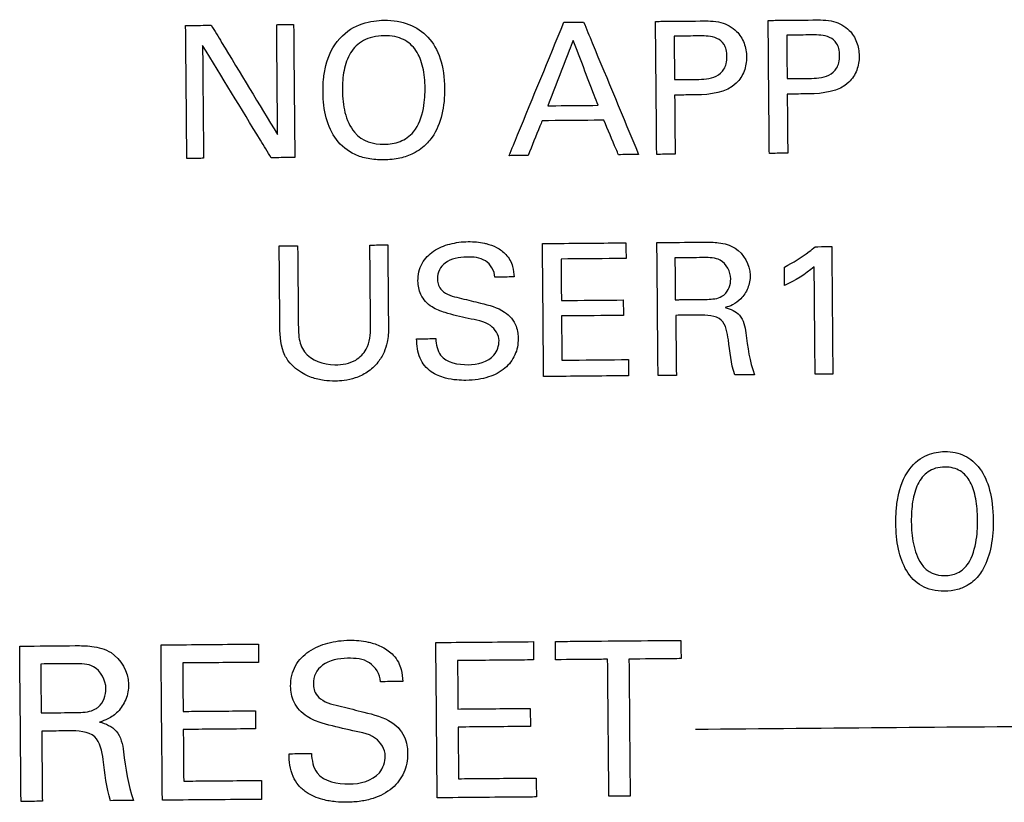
# Model space of a CAD drawing. Header units: inches. Extents: x 0 to 34, y 0 to 22.
# Tile 5 of 69: x 5.903 to 6.348, y 5.527 to 5.881. Entities that reach past the tile are written whole.
import ezdxf

# ---------------------------------------------------------------- set-up
doc = ezdxf.new("R2010")
doc.units = ezdxf.units.IN
doc.header["$LTSCALE"] = 1.87
doc.header["$MEASUREMENT"] = 0
doc.layers.add('DATUMCURVES', color=7, linetype='CONTINUOUS')

msp = doc.modelspace()

# ---------------------------------------------------------------- linework, layer by layer
at = {"layer": 'DATUMCURVES', "color": 40, "linetype": 'CONTINUOUS'}
for points, knots in [([(6.04735, 5.87268, 1.13017), (6.05044, 5.87608, 1.13017), (6.05583, 5.87916, 1.13017), (6.06285, 5.88074, 1.13017), (6.07044, 5.88121, 1.13017), (6.079, 5.87971, 1.13017), (6.08777, 5.87386, 1.13017), (6.09332, 5.86426, 1.13017), (6.09526, 5.85146, 1.13017), (6.09406, 5.83805, 1.13017), (6.09076, 5.83, 1.13017), (6.08774, 5.82626, 1.13017), (6.08698, 5.82545, 1.13017)], [0, 0, 0, 0, 0.093678, 0.140518, 0.187357, 0.327407, 0.467458, 0.607509, 0.74756, 0.857316, 0.967073, 1, 1, 1, 1]), ([(6.1239, 5.81971, 1.13017), (6.1252, 5.82286, 1.13017), (6.13346, 5.84297, 1.13017), (6.14172, 5.86309, 1.13017), (6.14869, 5.88007, 1.13017)], [0, 0, 0, 0, 0.15625, 1, 1, 1, 1]), ([(6.14869, 5.88007, 1.13017), (6.14915, 5.88007, 1.13017), (6.15212, 5.8801, 1.13017), (6.15509, 5.88012, 1.13017), (6.1576, 5.88014, 1.13017)], [0, 0, 0, 0, 0.15625, 1, 1, 1, 1]), ([(6.1576, 5.88014, 1.13017), (6.15889, 5.87702, 1.13017), (6.16717, 5.85705, 1.13017), (6.17545, 5.83708, 1.13017), (6.18244, 5.82022, 1.13017)], [0, 0, 0, 0, 0.15625, 1, 1, 1, 1]), ([(6.19011, 5.88043, 1.13017), (6.19116, 5.88044, 1.13017), (6.19788, 5.8805, 1.13017), (6.2046, 5.88055, 1.13017), (6.21028, 5.8806, 1.13017)], [0, 0, 0, 0, 0.15625, 1, 1, 1, 1]), ([(6.19063, 5.8203, 1.13017), (6.19061, 5.82343, 1.13017), (6.19043, 5.84347, 1.13017), (6.19026, 5.86352, 1.13017), (6.19011, 5.88043, 1.13017)], [0, 0, 0, 0, 0.15625, 1, 1, 1, 1]), ([(6.21028, 5.8806, 1.13017), (6.21342, 5.88063, 1.13017), (6.2194, 5.88084, 1.13017), (6.22672, 5.87677, 1.13017), (6.23053, 5.87073, 1.13017), (6.23159, 5.86429, 1.13017), (6.23058, 5.85778, 1.13017), (6.22458, 5.84848, 1.13017), (6.21477, 5.84724, 1.13017), (6.20848, 5.84719, 1.13017)], [0, 0, 0, 0, 0.15219, 0.282432, 0.383293, 0.487269, 0.591643, 0.695746, 1, 1, 1, 1]), ([(6.24102, 5.88087, 1.13017), (6.24207, 5.88088, 1.13017), (6.24879, 5.88094, 1.13017), (6.25551, 5.881, 1.13017), (6.26118, 5.88105, 1.13017)], [0, 0, 0, 0, 0.15625, 1, 1, 1, 1]), ([(6.24155, 5.82074, 1.13017), (6.24152, 5.82387, 1.13017), (6.24135, 5.84392, 1.13017), (6.24117, 5.86396, 1.13017), (6.24102, 5.88087, 1.13017)], [0, 0, 0, 0, 0.15625, 1, 1, 1, 1]), ([(6.26118, 5.88105, 1.13017), (6.26433, 5.88107, 1.13017), (6.27031, 5.88129, 1.13017), (6.27764, 5.87722, 1.13017), (6.28144, 5.87118, 1.13017), (6.2825, 5.86473, 1.13017), (6.2815, 5.85822, 1.13017), (6.27549, 5.84893, 1.13017), (6.26569, 5.84769, 1.13017), (6.25939, 5.84763, 1.13017)], [0, 0, 0, 0, 0.152347, 0.28258, 0.383423, 0.487382, 0.591736, 0.695822, 1, 1, 1, 1]), ([(5.97771, 5.87857, 1.13017), (5.97832, 5.87858, 1.13017), (5.98217, 5.87861, 1.13017), (5.98603, 5.87865, 1.13017), (5.98928, 5.87867, 1.13017)], [0, 0, 0, 0, 0.15625, 1, 1, 1, 1]), ([(5.97824, 5.81844, 1.13017), (5.97821, 5.82157, 1.13017), (5.97804, 5.84162, 1.13017), (5.97786, 5.86166, 1.13017), (5.97771, 5.87857, 1.13017)], [0, 0, 0, 0, 0.15625, 1, 1, 1, 1]), ([(5.98928, 5.87867, 1.13017), (5.99085, 5.8761, 1.13017), (6.00085, 5.85961, 1.13017), (6.01085, 5.84312, 1.13017), (6.01928, 5.82921, 1.13017)], [0, 0, 0, 0, 0.15625, 1, 1, 1, 1]), ([(6.01885, 5.87893, 1.13017), (6.01925, 5.87894, 1.13017), (6.0218, 5.87896, 1.13017), (6.02436, 5.87898, 1.13017), (6.02651, 5.879, 1.13017)], [0, 0, 0, 0, 0.15625, 1, 1, 1, 1]), ([(6.01928, 5.82921, 1.13017), (6.01926, 5.8318, 1.13017), (6.01912, 5.84837, 1.13017), (6.01897, 5.86495, 1.13017), (6.01885, 5.87893, 1.13017)], [0, 0, 0, 0, 0.15625, 1, 1, 1, 1]), ([(6.02651, 5.879, 1.13017), (6.02654, 5.87587, 1.13017), (6.02672, 5.85582, 1.13017), (6.02689, 5.83578, 1.13017), (6.02704, 5.81887, 1.13017)], [0, 0, 0, 0, 0.15625, 1, 1, 1, 1]), ([(6.08698, 5.82545, 1.13017), (6.0852, 5.82355, 1.13017), (6.08156, 5.82078, 1.13017), (6.07484, 5.81837, 1.13017), (6.06734, 5.81756, 1.13017), (6.05991, 5.81819, 1.13017), (6.05222, 5.82066, 1.13017), (6.04524, 5.82642, 1.13017), (6.04074, 5.83659, 1.13017), (6.03965, 5.84593, 1.13017), (6.0399, 5.85412, 1.13017), (6.04123, 5.86268, 1.13017), (6.04408, 5.86912, 1.13017), (6.04735, 5.87268, 1.13017)], [0, 0, 0, 0, 0.098409, 0.1687, 0.238992, 0.306255, 0.373518, 0.508045, 0.642571, 0.777097, 0.832823, 0.888548, 1, 1, 1, 1]), ([(6.08593, 5.85012, 1.13017), (6.0859, 5.85353, 1.13017), (6.08528, 5.85994, 1.13017), (6.08225, 5.86763, 1.13017), (6.07756, 5.87188, 1.13017), (6.0724, 5.87367, 1.13017), (6.0673, 5.87412, 1.13017), (6.06209, 5.87351, 1.13017), (6.05656, 5.87136, 1.13017), (6.05177, 5.86654, 1.13017), (6.04896, 5.85843, 1.13017), (6.04851, 5.85233, 1.13017), (6.04854, 5.84921, 1.13017)], [0, 0, 0, 0, 0.118513, 0.237026, 0.355539, 0.414796, 0.474052, 0.539796, 0.605539, 0.737026, 0.868513, 1, 1, 1, 1]), ([(6.15284, 5.87185, 1.13017), (6.15225, 5.87031, 1.13017), (6.14845, 5.86045, 1.13017), (6.14464, 5.85059, 1.13017), (6.14144, 5.84227, 1.13017)], [0, 0, 0, 0, 0.15625, 1, 1, 1, 1]), ([(6.16418, 5.84247, 1.13017), (6.16359, 5.844, 1.13017), (6.15981, 5.8538, 1.13017), (6.15603, 5.86359, 1.13017), (6.15284, 5.87185, 1.13017)], [0, 0, 0, 0, 0.15625, 1, 1, 1, 1]), ([(6.21016, 5.87385, 1.13017), (6.20955, 5.87385, 1.13017), (6.20567, 5.87381, 1.13017), (6.20179, 5.87378, 1.13017), (6.19851, 5.87375, 1.13017)], [0, 0, 0, 0, 0.15625, 1, 1, 1, 1]), ([(6.19851, 5.87375, 1.13017), (6.19852, 5.87273, 1.13017), (6.19858, 5.86618, 1.13017), (6.19863, 5.85963, 1.13017), (6.19868, 5.8541, 1.13017)], [0, 0, 0, 0, 0.15625, 1, 1, 1, 1]), ([(6.20858, 5.85419, 1.13017), (6.21008, 5.8542, 1.13017), (6.21314, 5.85431, 1.13017), (6.21772, 5.85534, 1.13017), (6.22097, 5.85809, 1.13017), (6.22224, 5.86146, 1.13017), (6.22251, 5.8645, 1.13017), (6.22221, 5.86748, 1.13017), (6.221, 5.8706, 1.13017), (6.21804, 5.87307, 1.13017), (6.21402, 5.87385, 1.13017), (6.2114, 5.87386, 1.13017), (6.21016, 5.87385, 1.13017)], [0, 0, 0, 0, 0.120019, 0.244953, 0.368776, 0.44047, 0.527989, 0.611258, 0.678368, 0.790881, 0.900435, 1, 1, 1, 1]), ([(6.26107, 5.8743, 1.13017), (6.26047, 5.87429, 1.13017), (6.25658, 5.87426, 1.13017), (6.25269, 5.87422, 1.13017), (6.24941, 5.8742, 1.13017)], [0, 0, 0, 0, 0.15625, 1, 1, 1, 1]), ([(6.24941, 5.8742, 1.13017), (6.24942, 5.87317, 1.13017), (6.24948, 5.86662, 1.13017), (6.24953, 5.86007, 1.13017), (6.24958, 5.85454, 1.13017)], [0, 0, 0, 0, 0.15625, 1, 1, 1, 1]), ([(6.2595, 5.85463, 1.13017), (6.261, 5.85464, 1.13017), (6.26406, 5.85475, 1.13017), (6.26863, 5.85578, 1.13017), (6.27189, 5.85853, 1.13017), (6.27316, 5.8619, 1.13017), (6.27342, 5.86495, 1.13017), (6.27312, 5.86793, 1.13017), (6.27192, 5.87105, 1.13017), (6.26895, 5.87351, 1.13017), (6.26493, 5.8743, 1.13017), (6.26232, 5.87431, 1.13017), (6.26107, 5.8743, 1.13017)], [0, 0, 0, 0, 0.120034, 0.244965, 0.368781, 0.440473, 0.527992, 0.61126, 0.67837, 0.790882, 0.900435, 1, 1, 1, 1]), ([(6.01638, 5.81878, 1.13017), (6.01476, 5.82142, 1.13017), (6.00442, 5.83835, 1.13017), (5.99408, 5.85528, 1.13017), (5.98536, 5.86957, 1.13017)], [0, 0, 0, 0, 0.15625, 1, 1, 1, 1]), ([(5.98536, 5.86957, 1.13017), (5.98538, 5.86691, 1.13017), (5.98553, 5.84989, 1.13017), (5.98568, 5.83287, 1.13017), (5.98581, 5.81851, 1.13017)], [0, 0, 0, 0, 0.15625, 1, 1, 1, 1]), ([(6.19868, 5.8541, 1.13017), (6.1992, 5.8541, 1.13017), (6.2025, 5.85413, 1.13017), (6.2058, 5.85416, 1.13017), (6.20858, 5.85419, 1.13017)], [0, 0, 0, 0, 0.15625, 1, 1, 1, 1]), ([(6.24958, 5.85454, 1.13017), (6.2501, 5.85455, 1.13017), (6.2534, 5.85458, 1.13017), (6.25671, 5.85461, 1.13017), (6.2595, 5.85463, 1.13017)], [0, 0, 0, 0, 0.15625, 1, 1, 1, 1]), ([(6.05404, 5.83027, 1.13017), (6.05749, 5.82605, 1.13017), (6.06525, 5.82424, 1.13017), (6.07473, 5.82558, 1.13017), (6.0821, 5.83056, 1.13017), (6.0858, 5.84136, 1.13017), (6.08595, 5.84808, 1.13017), (6.08593, 5.85012, 1.13017)], [0, 0, 0, 0, 0.284969, 0.432331, 0.579693, 0.789846, 1, 1, 1, 1]), ([(6.20848, 5.84719, 1.13017), (6.20797, 5.84718, 1.13017), (6.20473, 5.84715, 1.13017), (6.20148, 5.84713, 1.13017), (6.19874, 5.8471, 1.13017)], [0, 0, 0, 0, 0.15625, 1, 1, 1, 1]), ([(6.19874, 5.8471, 1.13017), (6.19875, 5.84571, 1.13017), (6.19883, 5.8368, 1.13017), (6.19891, 5.82789, 1.13017), (6.19897, 5.82037, 1.13017)], [0, 0, 0, 0, 0.15625, 1, 1, 1, 1]), ([(6.25939, 5.84763, 1.13017), (6.25889, 5.84763, 1.13017), (6.25564, 5.8476, 1.13017), (6.25239, 5.84757, 1.13017), (6.24964, 5.84755, 1.13017)], [0, 0, 0, 0, 0.15625, 1, 1, 1, 1]), ([(6.24964, 5.84755, 1.13017), (6.24965, 5.84615, 1.13017), (6.24973, 5.83724, 1.13017), (6.24981, 5.82833, 1.13017), (6.24988, 5.82081, 1.13017)], [0, 0, 0, 0, 0.15625, 1, 1, 1, 1]), ([(6.14144, 5.84227, 1.13017), (6.14262, 5.84228, 1.13017), (6.1502, 5.84235, 1.13017), (6.15778, 5.84242, 1.13017), (6.16418, 5.84247, 1.13017)], [0, 0, 0, 0, 0.15625, 1, 1, 1, 1]), ([(6.13884, 5.8355, 1.13017), (6.13851, 5.83468, 1.13017), (6.13639, 5.82945, 1.13017), (6.13426, 5.82421, 1.13017), (6.13248, 5.81979, 1.13017)], [0, 0, 0, 0, 0.15625, 1, 1, 1, 1]), ([(6.16673, 5.83575, 1.13017), (6.16528, 5.83573, 1.13017), (6.15598, 5.83565, 1.13017), (6.14668, 5.83557, 1.13017), (6.13884, 5.8355, 1.13017)], [0, 0, 0, 0, 0.15625, 1, 1, 1, 1]), ([(6.17337, 5.82015, 1.13017), (6.17302, 5.82096, 1.13017), (6.17081, 5.82616, 1.13017), (6.1686, 5.83136, 1.13017), (6.16673, 5.83575, 1.13017)], [0, 0, 0, 0, 0.15625, 1, 1, 1, 1]), ([(5.98581, 5.81851, 1.13017), (5.98541, 5.81851, 1.13017), (5.98289, 5.81848, 1.13017), (5.98037, 5.81846, 1.13017), (5.97824, 5.81844, 1.13017)], [0, 0, 0, 0, 0.15625, 1, 1, 1, 1]), ([(6.02704, 5.81887, 1.13017), (6.02648, 5.81886, 1.13017), (6.02293, 5.81883, 1.13017), (6.01938, 5.8188, 1.13017), (6.01638, 5.81878, 1.13017)], [0, 0, 0, 0, 0.15625, 1, 1, 1, 1]), ([(6.13248, 5.81979, 1.13017), (6.13203, 5.81978, 1.13017), (6.12917, 5.81976, 1.13017), (6.12632, 5.81973, 1.13017), (6.1239, 5.81971, 1.13017)], [0, 0, 0, 0, 0.15625, 1, 1, 1, 1]), ([(6.18244, 5.82022, 1.13017), (6.18197, 5.82022, 1.13017), (6.17894, 5.82019, 1.13017), (6.17592, 5.82017, 1.13017), (6.17337, 5.82015, 1.13017)], [0, 0, 0, 0, 0.15625, 1, 1, 1, 1]), ([(6.19897, 5.82037, 1.13017), (6.19854, 5.82037, 1.13017), (6.19576, 5.82034, 1.13017), (6.19298, 5.82032, 1.13017), (6.19063, 5.8203, 1.13017)], [0, 0, 0, 0, 0.15625, 1, 1, 1, 1]), ([(6.24988, 5.82081, 1.13017), (6.24944, 5.82081, 1.13017), (6.24667, 5.82079, 1.13017), (6.24389, 5.82076, 1.13017), (6.24155, 5.82074, 1.13017)], [0, 0, 0, 0, 0.15625, 1, 1, 1, 1]), ([(6.01999, 5.77894, 1.13017), (6.02043, 5.77895, 1.13017), (6.0232, 5.77897, 1.13017), (6.02598, 5.77899, 1.13017), (6.02832, 5.77901, 1.13017)], [0, 0, 0, 0, 0.15625, 1, 1, 1, 1]), ([(6.02031, 5.7423, 1.13017), (6.0203, 5.7442, 1.13017), (6.02019, 5.75642, 1.13017), (6.02008, 5.76864, 1.13017), (6.01999, 5.77894, 1.13017)], [0, 0, 0, 0, 0.15625, 1, 1, 1, 1]), ([(6.02832, 5.77901, 1.13017), (6.02834, 5.77708, 1.13017), (6.02845, 5.76467, 1.13017), (6.02856, 5.75226, 1.13017), (6.02865, 5.74179, 1.13017)], [0, 0, 0, 0, 0.15625, 1, 1, 1, 1]), ([(6.06097, 5.7793, 1.13017), (6.06139, 5.7793, 1.13017), (6.06408, 5.77933, 1.13017), (6.06678, 5.77935, 1.13017), (6.06905, 5.77937, 1.13017)], [0, 0, 0, 0, 0.15625, 1, 1, 1, 1]), ([(6.06129, 5.7424, 1.13017), (6.06127, 5.74432, 1.13017), (6.06117, 5.75662, 1.13017), (6.06106, 5.76892, 1.13017), (6.06097, 5.7793, 1.13017)], [0, 0, 0, 0, 0.15625, 1, 1, 1, 1]), ([(6.06905, 5.77937, 1.13017), (6.06907, 5.77744, 1.13017), (6.06918, 5.76509, 1.13017), (6.06928, 5.75273, 1.13017), (6.06937, 5.74231, 1.13017)], [0, 0, 0, 0, 0.15625, 1, 1, 1, 1]), ([(6.10543, 5.74612, 1.13017), (6.10194, 5.74695, 1.13017), (6.09633, 5.74814, 1.13017), (6.08849, 5.751, 1.13017), (6.08363, 5.7563, 1.13017), (6.08221, 5.76369, 1.13017), (6.08388, 5.7712, 1.13017), (6.08966, 5.77706, 1.13017), (6.09585, 5.77961, 1.13017), (6.10124, 5.78065, 1.13017), (6.10527, 5.78092, 1.13017), (6.10913, 5.78076, 1.13017), (6.11154, 5.7804, 1.13017), (6.11273, 5.78014, 1.13017)], [0, 0, 0, 0, 0.153005, 0.244195, 0.351086, 0.44034, 0.556062, 0.663289, 0.776751, 0.83622, 0.896405, 0.94824, 1, 1, 1, 1]), ([(6.11273, 5.78014, 1.13017), (6.11303, 5.78008, 1.13017), (6.11494, 5.77963, 1.13017), (6.11844, 5.77837, 1.13017), (6.12299, 5.77511, 1.13017), (6.12572, 5.77015, 1.13017), (6.12606, 5.76645, 1.13017), (6.12619, 5.76487, 1.13017)], [0, 0, 0, 0, 0.04124, 0.26622, 0.500073, 0.786278, 1, 1, 1, 1]), ([(6.13899, 5.77998, 1.13017), (6.14096, 5.78, 1.13017), (6.15353, 5.78011, 1.13017), (6.1661, 5.78022, 1.13017), (6.17671, 5.78031, 1.13017)], [0, 0, 0, 0, 0.15625, 1, 1, 1, 1]), ([(6.13952, 5.71985, 1.13017), (6.13949, 5.72298, 1.13017), (6.13932, 5.74303, 1.13017), (6.13914, 5.76307, 1.13017), (6.13899, 5.77998, 1.13017)], [0, 0, 0, 0, 0.15625, 1, 1, 1, 1]), ([(6.17671, 5.78031, 1.13017), (6.17672, 5.77994, 1.13017), (6.17674, 5.77758, 1.13017), (6.17676, 5.77522, 1.13017), (6.17677, 5.77323, 1.13017)], [0, 0, 0, 0, 0.15625, 1, 1, 1, 1]), ([(6.19074, 5.78043, 1.13017), (6.19186, 5.78044, 1.13017), (6.19902, 5.7805, 1.13017), (6.20618, 5.78057, 1.13017), (6.21222, 5.78062, 1.13017)], [0, 0, 0, 0, 0.15625, 1, 1, 1, 1]), ([(6.19126, 5.7203, 1.13017), (6.19123, 5.72343, 1.13017), (6.19106, 5.74348, 1.13017), (6.19088, 5.76352, 1.13017), (6.19074, 5.78043, 1.13017)], [0, 0, 0, 0, 0.15625, 1, 1, 1, 1]), ([(6.21222, 5.78062, 1.13017), (6.21436, 5.78064, 1.13017), (6.2191, 5.78054, 1.13017), (6.22853, 5.77814, 1.13017), (6.23382, 5.76833, 1.13017), (6.23216, 5.75977, 1.13017), (6.22915, 5.75503, 1.13017), (6.22535, 5.75226, 1.13017), (6.22276, 5.75136, 1.13017), (6.22165, 5.75105, 1.13017)], [0, 0, 0, 0, 0.133779, 0.296525, 0.586525, 0.712057, 0.830069, 0.927978, 1, 1, 1, 1]), ([(6.24841, 5.76936, 1.13017), (6.25228, 5.77142, 1.13017), (6.25705, 5.77435, 1.13017), (6.26144, 5.77778, 1.13017), (6.26233, 5.77856, 1.13017)], [0, 0, 0, 0, 0.787919, 1, 1, 1, 1]), ([(6.26233, 5.77856, 1.13017), (6.26272, 5.77856, 1.13017), (6.26519, 5.77858, 1.13017), (6.26766, 5.7786, 1.13017), (6.26975, 5.77862, 1.13017)], [0, 0, 0, 0, 0.15625, 1, 1, 1, 1]), ([(6.26975, 5.77862, 1.13017), (6.26978, 5.77562, 1.13017), (6.26994, 5.75641, 1.13017), (6.27011, 5.7372, 1.13017), (6.27025, 5.72099, 1.13017)], [0, 0, 0, 0, 0.15625, 1, 1, 1, 1]), ([(6.11752, 5.7648, 1.13017), (6.11734, 5.76764, 1.13017), (6.11379, 5.77353, 1.13017), (6.10423, 5.77419, 1.13017), (6.09629, 5.77298, 1.13017), (6.09205, 5.76817, 1.13017), (6.09147, 5.76505, 1.13017), (6.09156, 5.76328, 1.13017), (6.09159, 5.76293, 1.13017)], [0, 0, 0, 0, 0.233981, 0.469012, 0.746869, 0.857691, 0.971549, 1, 1, 1, 1]), ([(6.17677, 5.77323, 1.13017), (6.17524, 5.77322, 1.13017), (6.16545, 5.77313, 1.13017), (6.15565, 5.77305, 1.13017), (6.14738, 5.77297, 1.13017)], [0, 0, 0, 0, 0.15625, 1, 1, 1, 1]), ([(6.14738, 5.77297, 1.13017), (6.14739, 5.772, 1.13017), (6.14745, 5.76575, 1.13017), (6.1475, 5.7595, 1.13017), (6.14755, 5.75423, 1.13017)], [0, 0, 0, 0, 0.15625, 1, 1, 1, 1]), ([(6.21204, 5.77362, 1.13017), (6.21135, 5.77361, 1.13017), (6.20697, 5.77357, 1.13017), (6.20258, 5.77354, 1.13017), (6.19888, 5.7735, 1.13017)], [0, 0, 0, 0, 0.15625, 1, 1, 1, 1]), ([(6.19888, 5.7735, 1.13017), (6.19889, 5.77252, 1.13017), (6.19894, 5.76622, 1.13017), (6.199, 5.75992, 1.13017), (6.19905, 5.7546, 1.13017)], [0, 0, 0, 0, 0.15625, 1, 1, 1, 1]), ([(6.22411, 5.76398, 1.13017), (6.22408, 5.76723, 1.13017), (6.22068, 5.77365, 1.13017), (6.21449, 5.77364, 1.13017), (6.21204, 5.77362, 1.13017)], [0, 0, 0, 0, 0.570432, 1, 1, 1, 1]), ([(6.24848, 5.76103, 1.13017), (6.24848, 5.76146, 1.13017), (6.24846, 5.76424, 1.13017), (6.24843, 5.76701, 1.13017), (6.24841, 5.76936, 1.13017)], [0, 0, 0, 0, 0.15625, 1, 1, 1, 1]), ([(6.26225, 5.72092, 1.13017), (6.26223, 5.72345, 1.13017), (6.26209, 5.73963, 1.13017), (6.26194, 5.75582, 1.13017), (6.26183, 5.76948, 1.13017)], [0, 0, 0, 0, 0.15625, 1, 1, 1, 1]), ([(6.12619, 5.76487, 1.13017), (6.12574, 5.76487, 1.13017), (6.12285, 5.76485, 1.13017), (6.11996, 5.76482, 1.13017), (6.11752, 5.7648, 1.13017)], [0, 0, 0, 0, 0.15625, 1, 1, 1, 1]), ([(6.2201, 5.75612, 1.13017), (6.2205, 5.75635, 1.13017), (6.22295, 5.75811, 1.13017), (6.22413, 5.76144, 1.13017), (6.22411, 5.76398, 1.13017)], [0, 0, 0, 0, 0.153787, 1, 1, 1, 1]), ([(6.09159, 5.76293, 1.13017), (6.09168, 5.76212, 1.13017), (6.09212, 5.76029, 1.13017), (6.09548, 5.75661, 1.13017), (6.0996, 5.75582, 1.13017), (6.10244, 5.75517, 1.13017)], [0, 0, 0, 0, 0.169529, 0.388621, 1, 1, 1, 1]), ([(6.10244, 5.75517, 1.13017), (6.10531, 5.75447, 1.13017), (6.11187, 5.75285, 1.13017), (6.11867, 5.75112, 1.13017), (6.1219, 5.74901, 1.13017)], [0, 0, 0, 0, 0.433716, 1, 1, 1, 1]), ([(6.2122, 5.75471, 1.13017), (6.21264, 5.75472, 1.13017), (6.2153, 5.7548, 1.13017), (6.21818, 5.75496, 1.13017), (6.2201, 5.75612, 1.13017)], [0, 0, 0, 0, 0.162033, 1, 1, 1, 1]), ([(6.14755, 5.75423, 1.13017), (6.149, 5.75424, 1.13017), (6.15833, 5.75432, 1.13017), (6.16766, 5.75441, 1.13017), (6.17553, 5.75447, 1.13017)], [0, 0, 0, 0, 0.15625, 1, 1, 1, 1]), ([(6.17553, 5.75447, 1.13017), (6.17553, 5.75411, 1.13017), (6.17555, 5.75178, 1.13017), (6.17557, 5.74945, 1.13017), (6.17559, 5.74748, 1.13017)], [0, 0, 0, 0, 0.15625, 1, 1, 1, 1]), ([(6.19905, 5.7546, 1.13017), (6.19973, 5.7546, 1.13017), (6.20412, 5.75464, 1.13017), (6.2085, 5.75468, 1.13017), (6.2122, 5.75471, 1.13017)], [0, 0, 0, 0, 0.15625, 1, 1, 1, 1]), ([(6.22165, 5.75105, 1.13017), (6.22402, 5.75045, 1.13017), (6.22939, 5.74814, 1.13017), (6.23057, 5.74236, 1.13017), (6.2309, 5.73955, 1.13017)], [0, 0, 0, 0, 0.463335, 1, 1, 1, 1]), ([(6.1219, 5.74901, 1.13017), (6.1242, 5.74753, 1.13017), (6.12681, 5.74428, 1.13017), (6.12787, 5.73976, 1.13017), (6.12808, 5.73658, 1.13017), (6.12779, 5.73322, 1.13017), (6.12629, 5.72837, 1.13017), (6.12217, 5.72297, 1.13017), (6.11582, 5.71976, 1.13017), (6.1097, 5.71839, 1.13017), (6.10486, 5.71804, 1.13017), (6.09991, 5.71824, 1.13017), (6.0946, 5.71908, 1.13017), (6.09068, 5.7207, 1.13017), (6.08876, 5.72201, 1.13017)], [0, 0, 0, 0, 0.128372, 0.178969, 0.216804, 0.277573, 0.336095, 0.453119, 0.584767, 0.661119, 0.746448, 0.811826, 0.892637, 1, 1, 1, 1]), ([(6.11936, 5.73608, 1.13017), (6.11933, 5.73868, 1.13017), (6.1154, 5.74484, 1.13017), (6.10888, 5.7453, 1.13017), (6.10543, 5.74612, 1.13017)], [0, 0, 0, 0, 0.423481, 1, 1, 1, 1]), ([(6.17559, 5.74748, 1.13017), (6.17413, 5.74747, 1.13017), (6.1648, 5.74739, 1.13017), (6.15548, 5.74731, 1.13017), (6.14761, 5.74724, 1.13017)], [0, 0, 0, 0, 0.15625, 1, 1, 1, 1]), ([(6.14761, 5.74724, 1.13017), (6.14762, 5.7462, 1.13017), (6.14768, 5.73953, 1.13017), (6.14773, 5.73287, 1.13017), (6.14778, 5.72725, 1.13017)], [0, 0, 0, 0, 0.15625, 1, 1, 1, 1]), ([(6.20977, 5.74761, 1.13017), (6.20922, 5.74761, 1.13017), (6.20572, 5.74758, 1.13017), (6.20222, 5.74754, 1.13017), (6.19927, 5.74752, 1.13017)], [0, 0, 0, 0, 0.15625, 1, 1, 1, 1]), ([(6.19927, 5.74752, 1.13017), (6.19928, 5.74611, 1.13017), (6.19936, 5.73706, 1.13017), (6.19944, 5.72801, 1.13017), (6.19951, 5.72037, 1.13017)], [0, 0, 0, 0, 0.15625, 1, 1, 1, 1]), ([(6.22302, 5.73648, 1.13017), (6.22264, 5.73961, 1.13017), (6.22125, 5.74742, 1.13017), (6.21319, 5.74764, 1.13017), (6.20977, 5.74761, 1.13017)], [0, 0, 0, 0, 0.479697, 1, 1, 1, 1]), ([(6.02395, 5.72717, 1.13017), (6.02345, 5.72788, 1.13017), (6.02069, 5.73236, 1.13017), (6.02035, 5.73793, 1.13017), (6.02031, 5.7423, 1.13017)], [0, 0, 0, 0, 0.164909, 1, 1, 1, 1]), ([(6.06937, 5.74231, 1.13017), (6.0694, 5.73998, 1.13017), (6.06918, 5.73605, 1.13017), (6.06746, 5.73059, 1.13017), (6.06457, 5.72577, 1.13017), (6.06009, 5.72165, 1.13017), (6.05466, 5.71912, 1.13017), (6.04969, 5.71801, 1.13017), (6.04497, 5.71766, 1.13017), (6.04, 5.71801, 1.13017), (6.0322, 5.71977, 1.13017), (6.02648, 5.7236, 1.13017), (6.02395, 5.72717, 1.13017)], [0, 0, 0, 0, 0.111329, 0.185941, 0.271288, 0.376668, 0.47121, 0.55407, 0.61828, 0.696909, 0.790843, 1, 1, 1, 1]), ([(6.02865, 5.74179, 1.13017), (6.02866, 5.7404, 1.13017), (6.02883, 5.73666, 1.13017), (6.03002, 5.7329, 1.13017), (6.03141, 5.73098, 1.13017)], [0, 0, 0, 0, 0.369236, 1, 1, 1, 1]), ([(6.03141, 5.73098, 1.13017), (6.03444, 5.72702, 1.13017), (6.04351, 5.72421, 1.13017), (6.05413, 5.72608, 1.13017), (6.06083, 5.73282, 1.13017), (6.06132, 5.73895, 1.13017), (6.06129, 5.7424, 1.13017)], [0, 0, 0, 0, 0.358097, 0.58814, 0.751903, 1, 1, 1, 1]), ([(6.08212, 5.73692, 1.13017), (6.08257, 5.73692, 1.13017), (6.08545, 5.73695, 1.13017), (6.08834, 5.73698, 1.13017), (6.09077, 5.737, 1.13017)], [0, 0, 0, 0, 0.15625, 1, 1, 1, 1]), ([(6.08572, 5.72479, 1.13017), (6.08492, 5.72581, 1.13017), (6.08265, 5.72951, 1.13017), (6.08214, 5.73394, 1.13017), (6.08212, 5.73692, 1.13017)], [0, 0, 0, 0, 0.303729, 1, 1, 1, 1]), ([(6.09077, 5.737, 1.13017), (6.0909, 5.7344, 1.13017), (6.09231, 5.72667, 1.13017), (6.101, 5.72518, 1.13017), (6.10537, 5.72522, 1.13017)], [0, 0, 0, 0, 0.373165, 1, 1, 1, 1]), ([(6.10537, 5.72522, 1.13017), (6.10953, 5.72525, 1.13017), (6.11705, 5.72696, 1.13017), (6.11938, 5.73378, 1.13017), (6.11936, 5.73608, 1.13017)], [0, 0, 0, 0, 0.643497, 1, 1, 1, 1]), ([(6.14778, 5.72725, 1.13017), (6.14935, 5.72726, 1.13017), (6.15937, 5.72735, 1.13017), (6.1694, 5.72744, 1.13017), (6.17785, 5.72751, 1.13017)], [0, 0, 0, 0, 0.15625, 1, 1, 1, 1]), ([(6.17785, 5.72751, 1.13017), (6.17786, 5.72713, 1.13017), (6.17788, 5.72469, 1.13017), (6.1779, 5.72225, 1.13017), (6.17792, 5.72019, 1.13017)], [0, 0, 0, 0, 0.15625, 1, 1, 1, 1]), ([(6.17792, 5.72019, 1.13017), (6.17592, 5.72017, 1.13017), (6.16312, 5.72006, 1.13017), (6.15032, 5.71994, 1.13017), (6.13952, 5.71985, 1.13017)], [0, 0, 0, 0, 0.15625, 1, 1, 1, 1]), ([(6.19951, 5.72037, 1.13017), (6.19908, 5.72037, 1.13017), (6.19633, 5.72035, 1.13017), (6.19358, 5.72032, 1.13017), (6.19126, 5.7203, 1.13017)], [0, 0, 0, 0, 0.15625, 1, 1, 1, 1]), ([(6.23483, 5.72068, 1.13017), (6.23436, 5.72068, 1.13017), (6.23139, 5.72065, 1.13017), (6.22842, 5.72063, 1.13017), (6.22591, 5.7206, 1.13017)], [0, 0, 0, 0, 0.15625, 1, 1, 1, 1]), ([(6.27025, 5.72099, 1.13017), (6.26984, 5.72099, 1.13017), (6.26717, 5.72096, 1.13017), (6.2645, 5.72094, 1.13017), (6.26225, 5.72092, 1.13017)], [0, 0, 0, 0, 0.15625, 1, 1, 1, 1]), ([(6.30473, 5.67771, 1.13017), (6.3072, 5.68111, 1.13017), (6.31304, 5.6852, 1.13017), (6.32235, 5.68641, 1.13017), (6.33005, 5.68467, 1.13017), (6.33713, 5.67881, 1.13017), (6.34159, 5.6692, 1.13017), (6.34317, 5.6564, 1.13017), (6.34223, 5.64299, 1.13017), (6.3396, 5.63495, 1.13017), (6.33718, 5.63122, 1.13017), (6.33657, 5.63041, 1.13017)], [0, 0, 0, 0, 0.093891, 0.187782, 0.327745, 0.467707, 0.60767, 0.747633, 0.857358, 0.967083, 1, 1, 1, 1]), ([(6.33657, 5.63041, 1.13017), (6.33515, 5.62852, 1.13017), (6.33224, 5.62574, 1.13017), (6.32685, 5.62335, 1.13017), (6.32085, 5.62256, 1.13017), (6.31489, 5.6232, 1.13017), (6.30873, 5.62568, 1.13017), (6.30312, 5.63145, 1.13017), (6.2995, 5.64163, 1.13017), (6.29861, 5.65097, 1.13017), (6.2988, 5.65917, 1.13017), (6.29985, 5.66771, 1.13017), (6.30212, 5.67415, 1.13017), (6.30473, 5.67771, 1.13017)], [0, 0, 0, 0, 0.098454, 0.168778, 0.239102, 0.306364, 0.373626, 0.508149, 0.642672, 0.777195, 0.832897, 0.888598, 1, 1, 1, 1]), ([(6.3357, 5.65508, 1.13017), (6.33567, 5.65849, 1.13017), (6.33516, 5.6649, 1.13017), (6.33272, 5.6726, 1.13017), (6.32895, 5.67686, 1.13017), (6.32481, 5.67865, 1.13017), (6.32072, 5.67911, 1.13017), (6.31654, 5.67852, 1.13017), (6.31212, 5.67637, 1.13017), (6.30829, 5.67155, 1.13017), (6.30605, 5.66345, 1.13017), (6.3057, 5.65736, 1.13017), (6.30573, 5.65423, 1.13017)], [0, 0, 0, 0, 0.118499, 0.236998, 0.355497, 0.414746, 0.473996, 0.539746, 0.605497, 0.736998, 0.868499, 1, 1, 1, 1]), ([(6.31017, 5.63528, 1.13017), (6.31294, 5.63105, 1.13017), (6.31918, 5.62924, 1.13017), (6.32676, 5.63056, 1.13017), (6.33267, 5.63554, 1.13017), (6.3356, 5.64632, 1.13017), (6.33572, 5.65304, 1.13017), (6.3357, 5.65508, 1.13017)], [0, 0, 0, 0, 0.283942, 0.431415, 0.578888, 0.789444, 1, 1, 1, 1]), ([(6.05169, 5.56007, 1.13017), (6.0476, 5.56103, 1.13017), (6.04105, 5.56243, 1.13017), (6.0319, 5.56577, 1.13017), (6.02622, 5.57195, 1.13017), (6.02458, 5.58059, 1.13017), (6.02652, 5.58935, 1.13017), (6.03326, 5.59621, 1.13017), (6.0405, 5.59918, 1.13017), (6.04679, 5.6004, 1.13017), (6.0515, 5.60071, 1.13017), (6.056, 5.60053, 1.13017), (6.05882, 5.60011, 1.13017), (6.06021, 5.5998, 1.13017)], [0, 0, 0, 0, 0.153075, 0.244383, 0.351135, 0.440379, 0.55609, 0.663274, 0.776703, 0.836181, 0.896403, 0.948211, 1, 1, 1, 1]), ([(6.06021, 5.5998, 1.13017), (6.06056, 5.59973, 1.13017), (6.06279, 5.5992, 1.13017), (6.06688, 5.59774, 1.13017), (6.07126, 5.59459, 1.13017), (6.0739, 5.59088, 1.13017), (6.07549, 5.58682, 1.13017), (6.07578, 5.5838, 1.13017), (6.07591, 5.58197, 1.13017)], [0, 0, 0, 0, 0.041162, 0.265774, 0.499196, 0.653103, 0.786667, 1, 1, 1, 1]), ([(6.0908, 5.59961, 1.13017), (6.0931, 5.59963, 1.13017), (6.10779, 5.59976, 1.13017), (6.12248, 5.59988, 1.13017), (6.13487, 5.59999, 1.13017)], [0, 0, 0, 0, 0.15625, 1, 1, 1, 1]), ([(6.09142, 5.52938, 1.13017), (6.09138, 5.53304, 1.13017), (6.09118, 5.55645, 1.13017), (6.09098, 5.57986, 1.13017), (6.0908, 5.59961, 1.13017)], [0, 0, 0, 0, 0.15625, 1, 1, 1, 1]), ([(6.13487, 5.59999, 1.13017), (6.13487, 5.59956, 1.13017), (6.1349, 5.59681, 1.13017), (6.13492, 5.59405, 1.13017), (6.13494, 5.59173, 1.13017)], [0, 0, 0, 0, 0.15625, 1, 1, 1, 1]), ([(6.14485, 5.60008, 1.13017), (6.1478, 5.60011, 1.13017), (6.16671, 5.60027, 1.13017), (6.18562, 5.60044, 1.13017), (6.20157, 5.60057, 1.13017)], [0, 0, 0, 0, 0.15625, 1, 1, 1, 1]), ([(6.14492, 5.59181, 1.13017), (6.14492, 5.59224, 1.13017), (6.1449, 5.595, 1.13017), (6.14487, 5.59776, 1.13017), (6.14485, 5.60008, 1.13017)], [0, 0, 0, 0, 0.15625, 1, 1, 1, 1]), ([(6.20157, 5.60057, 1.13017), (6.20157, 5.60014, 1.13017), (6.2016, 5.59739, 1.13017), (6.20162, 5.59463, 1.13017), (6.20164, 5.59231, 1.13017)], [0, 0, 0, 0, 0.15625, 1, 1, 1, 1]), ([(5.90269, 5.59797, 1.13017), (5.90399, 5.59798, 1.13017), (5.91236, 5.59805, 1.13017), (5.92073, 5.59812, 1.13017), (5.92779, 5.59819, 1.13017)], [0, 0, 0, 0, 0.15625, 1, 1, 1, 1]), ([(5.9033, 5.52774, 1.13017), (5.90327, 5.5314, 1.13017), (5.90306, 5.55481, 1.13017), (5.90286, 5.57822, 1.13017), (5.90269, 5.59797, 1.13017)], [0, 0, 0, 0, 0.15625, 1, 1, 1, 1]), ([(5.92779, 5.59819, 1.13017), (5.93029, 5.59821, 1.13017), (5.93581, 5.59809, 1.13017), (5.94683, 5.59528, 1.13017), (5.95301, 5.58383, 1.13017), (5.95108, 5.57383, 1.13017), (5.94755, 5.56831, 1.13017), (5.94311, 5.56506, 1.13017), (5.94009, 5.56402, 1.13017), (5.93879, 5.56365, 1.13017)], [0, 0, 0, 0, 0.133625, 0.296305, 0.586466, 0.712013, 0.830163, 0.927999, 1, 1, 1, 1]), ([(5.96657, 5.59852, 1.13017), (5.96886, 5.59854, 1.13017), (5.98355, 5.59867, 1.13017), (5.99824, 5.5988, 1.13017), (6.01063, 5.59891, 1.13017)], [0, 0, 0, 0, 0.15625, 1, 1, 1, 1]), ([(5.96718, 5.5283, 1.13017), (5.96715, 5.53195, 1.13017), (5.96694, 5.55536, 1.13017), (5.96674, 5.57877, 1.13017), (5.96657, 5.59852, 1.13017)], [0, 0, 0, 0, 0.15625, 1, 1, 1, 1]), ([(6.01063, 5.59891, 1.13017), (6.01064, 5.59848, 1.13017), (6.01066, 5.59572, 1.13017), (6.01068, 5.59297, 1.13017), (6.0107, 5.59064, 1.13017)], [0, 0, 0, 0, 0.15625, 1, 1, 1, 1]), ([(6.0107, 5.59064, 1.13017), (6.00892, 5.59063, 1.13017), (5.99747, 5.59053, 1.13017), (5.98602, 5.59043, 1.13017), (5.97636, 5.59034, 1.13017)], [0, 0, 0, 0, 0.15625, 1, 1, 1, 1]), ([(5.97636, 5.59034, 1.13017), (5.97637, 5.5892, 1.13017), (5.97644, 5.58191, 1.13017), (5.9765, 5.57461, 1.13017), (5.97656, 5.56846, 1.13017)], [0, 0, 0, 0, 0.15625, 1, 1, 1, 1]), ([(6.0658, 5.58188, 1.13017), (6.06559, 5.58519, 1.13017), (6.06145, 5.59208, 1.13017), (6.05027, 5.59285, 1.13017), (6.04101, 5.59144, 1.13017), (6.03606, 5.58582, 1.13017), (6.03539, 5.58218, 1.13017), (6.03548, 5.58011, 1.13017), (6.03552, 5.5797, 1.13017)], [0, 0, 0, 0, 0.234016, 0.469217, 0.746903, 0.857655, 0.971548, 1, 1, 1, 1]), ([(6.13494, 5.59173, 1.13017), (6.13315, 5.59171, 1.13017), (6.12171, 5.59161, 1.13017), (6.11026, 5.59151, 1.13017), (6.1006, 5.59143, 1.13017)], [0, 0, 0, 0, 0.15625, 1, 1, 1, 1]), ([(6.1006, 5.59143, 1.13017), (6.10061, 5.59029, 1.13017), (6.10067, 5.58299, 1.13017), (6.10074, 5.5757, 1.13017), (6.10079, 5.56954, 1.13017)], [0, 0, 0, 0, 0.15625, 1, 1, 1, 1]), ([(6.16847, 5.59202, 1.13017), (6.16724, 5.59201, 1.13017), (6.15939, 5.59194, 1.13017), (6.15154, 5.59187, 1.13017), (6.14492, 5.59181, 1.13017)], [0, 0, 0, 0, 0.15625, 1, 1, 1, 1]), ([(6.16901, 5.53006, 1.13017), (6.16898, 5.53328, 1.13017), (6.1688, 5.55394, 1.13017), (6.16862, 5.57459, 1.13017), (6.16847, 5.59202, 1.13017)], [0, 0, 0, 0, 0.15625, 1, 1, 1, 1]), ([(6.20164, 5.59231, 1.13017), (6.20042, 5.5923, 1.13017), (6.19257, 5.59223, 1.13017), (6.18472, 5.59216, 1.13017), (6.1781, 5.5921, 1.13017)], [0, 0, 0, 0, 0.15625, 1, 1, 1, 1]), ([(6.1781, 5.5921, 1.13017), (6.17813, 5.58888, 1.13017), (6.17831, 5.56822, 1.13017), (6.17849, 5.54757, 1.13017), (6.17864, 5.53014, 1.13017)], [0, 0, 0, 0, 0.15625, 1, 1, 1, 1]), ([(5.92756, 5.59001, 1.13017), (5.92676, 5.59, 1.13017), (5.92164, 5.58996, 1.13017), (5.91652, 5.58991, 1.13017), (5.9122, 5.58988, 1.13017)], [0, 0, 0, 0, 0.15625, 1, 1, 1, 1]), ([(5.9122, 5.58988, 1.13017), (5.91221, 5.58873, 1.13017), (5.91227, 5.58137, 1.13017), (5.91234, 5.57401, 1.13017), (5.91239, 5.5678, 1.13017)], [0, 0, 0, 0, 0.15625, 1, 1, 1, 1]), ([(5.94167, 5.57875, 1.13017), (5.94164, 5.58255, 1.13017), (5.93766, 5.59005, 1.13017), (5.93042, 5.59004, 1.13017), (5.92756, 5.59001, 1.13017)], [0, 0, 0, 0, 0.570389, 1, 1, 1, 1]), ([(6.07591, 5.58197, 1.13017), (6.07539, 5.58196, 1.13017), (6.07202, 5.58193, 1.13017), (6.06864, 5.5819, 1.13017), (6.0658, 5.58188, 1.13017)], [0, 0, 0, 0, 0.15625, 1, 1, 1, 1]), ([(5.93699, 5.56957, 1.13017), (5.93746, 5.56984, 1.13017), (5.94032, 5.5719, 1.13017), (5.9417, 5.57579, 1.13017), (5.94167, 5.57875, 1.13017)], [0, 0, 0, 0, 0.153618, 1, 1, 1, 1]), ([(6.03552, 5.5797, 1.13017), (6.03562, 5.57875, 1.13017), (6.03615, 5.57662, 1.13017), (6.04006, 5.57232, 1.13017), (6.04488, 5.5714, 1.13017), (6.04819, 5.57064, 1.13017)], [0, 0, 0, 0, 0.16951, 0.388593, 1, 1, 1, 1]), ([(5.92776, 5.56793, 1.13017), (5.92827, 5.56794, 1.13017), (5.93138, 5.56803, 1.13017), (5.93475, 5.56821, 1.13017), (5.93699, 5.56957, 1.13017)], [0, 0, 0, 0, 0.162522, 1, 1, 1, 1]), ([(5.97656, 5.56846, 1.13017), (5.97826, 5.56847, 1.13017), (5.98915, 5.56857, 1.13017), (6.00005, 5.56866, 1.13017), (6.00924, 5.56874, 1.13017)], [0, 0, 0, 0, 0.15625, 1, 1, 1, 1]), ([(6.00924, 5.56874, 1.13017), (6.00925, 5.56832, 1.13017), (6.00927, 5.56559, 1.13017), (6.00929, 5.56287, 1.13017), (6.00931, 5.56057, 1.13017)], [0, 0, 0, 0, 0.15625, 1, 1, 1, 1]), ([(6.04819, 5.57064, 1.13017), (6.05155, 5.56981, 1.13017), (6.05921, 5.56792, 1.13017), (6.06715, 5.56591, 1.13017), (6.07092, 5.56344, 1.13017)], [0, 0, 0, 0, 0.43364, 1, 1, 1, 1]), ([(6.10079, 5.56954, 1.13017), (6.10249, 5.56956, 1.13017), (6.11339, 5.56965, 1.13017), (6.12428, 5.56975, 1.13017), (6.13348, 5.56983, 1.13017)], [0, 0, 0, 0, 0.15625, 1, 1, 1, 1]), ([(6.13348, 5.56983, 1.13017), (6.13348, 5.5694, 1.13017), (6.1335, 5.56668, 1.13017), (6.13353, 5.56395, 1.13017), (6.13355, 5.56166, 1.13017)], [0, 0, 0, 0, 0.15625, 1, 1, 1, 1]), ([(5.91239, 5.5678, 1.13017), (5.91319, 5.5678, 1.13017), (5.91831, 5.56785, 1.13017), (5.92343, 5.56789, 1.13017), (5.92776, 5.56793, 1.13017)], [0, 0, 0, 0, 0.15625, 1, 1, 1, 1]), ([(5.93879, 5.56365, 1.13017), (5.94156, 5.56296, 1.13017), (5.94784, 5.56025, 1.13017), (5.94922, 5.55351, 1.13017), (5.94961, 5.55022, 1.13017)], [0, 0, 0, 0, 0.463222, 1, 1, 1, 1]), ([(5.92491, 5.55964, 1.13017), (5.92427, 5.55963, 1.13017), (5.92019, 5.5596, 1.13017), (5.9161, 5.55956, 1.13017), (5.91265, 5.55953, 1.13017)], [0, 0, 0, 0, 0.15625, 1, 1, 1, 1]), ([(5.91265, 5.55953, 1.13017), (5.91267, 5.55788, 1.13017), (5.91276, 5.54731, 1.13017), (5.91285, 5.53674, 1.13017), (5.91293, 5.52782, 1.13017)], [0, 0, 0, 0, 0.15625, 1, 1, 1, 1]), ([(5.94039, 5.54664, 1.13017), (5.93994, 5.55029, 1.13017), (5.93832, 5.55942, 1.13017), (5.92891, 5.55967, 1.13017), (5.92491, 5.55964, 1.13017)], [0, 0, 0, 0, 0.479567, 1, 1, 1, 1]), ([(6.00931, 5.56057, 1.13017), (6.00761, 5.56056, 1.13017), (5.99671, 5.56046, 1.13017), (5.98582, 5.56037, 1.13017), (5.97663, 5.56029, 1.13017)], [0, 0, 0, 0, 0.15625, 1, 1, 1, 1]), ([(5.97663, 5.56029, 1.13017), (5.97664, 5.55907, 1.13017), (5.9767, 5.55129, 1.13017), (5.97677, 5.54351, 1.13017), (5.97683, 5.53694, 1.13017)], [0, 0, 0, 0, 0.15625, 1, 1, 1, 1]), ([(6.07092, 5.56344, 1.13017), (6.07361, 5.56171, 1.13017), (6.07666, 5.55792, 1.13017), (6.0779, 5.55264, 1.13017), (6.07815, 5.54893, 1.13017), (6.07781, 5.54501, 1.13017), (6.07606, 5.53934, 1.13017), (6.07124, 5.53303, 1.13017), (6.06382, 5.52927, 1.13017), (6.05668, 5.52767, 1.13017), (6.05102, 5.52727, 1.13017), (6.04524, 5.52751, 1.13017), (6.03903, 5.52849, 1.13017), (6.03445, 5.53038, 1.13017), (6.03221, 5.5319, 1.13017)], [0, 0, 0, 0, 0.128343, 0.178935, 0.216717, 0.27748, 0.336008, 0.453062, 0.584715, 0.661041, 0.74632, 0.811816, 0.892658, 1, 1, 1, 1]), ([(6.06795, 5.54834, 1.13017), (6.06792, 5.55138, 1.13017), (6.06332, 5.55857, 1.13017), (6.05571, 5.55911, 1.13017), (6.05169, 5.56007, 1.13017)], [0, 0, 0, 0, 0.423702, 1, 1, 1, 1]), ([(6.13355, 5.56166, 1.13017), (6.13185, 5.56164, 1.13017), (6.12095, 5.56155, 1.13017), (6.11005, 5.56145, 1.13017), (6.10086, 5.56137, 1.13017)], [0, 0, 0, 0, 0.15625, 1, 1, 1, 1]), ([(6.10086, 5.56137, 1.13017), (6.10087, 5.56015, 1.13017), (6.10094, 5.55237, 1.13017), (6.10101, 5.54459, 1.13017), (6.10107, 5.53802, 1.13017)], [0, 0, 0, 0, 0.15625, 1, 1, 1, 1]), ([(6.02445, 5.54932, 1.13017), (6.02498, 5.54933, 1.13017), (6.02835, 5.54936, 1.13017), (6.03173, 5.54939, 1.13017), (6.03457, 5.54941, 1.13017)], [0, 0, 0, 0, 0.15625, 1, 1, 1, 1]), ([(6.02866, 5.53515, 1.13017), (6.02772, 5.53635, 1.13017), (6.02508, 5.54067, 1.13017), (6.02448, 5.54584, 1.13017), (6.02445, 5.54932, 1.13017)], [0, 0, 0, 0, 0.303675, 1, 1, 1, 1]), ([(6.03457, 5.54941, 1.13017), (6.03472, 5.54637, 1.13017), (6.03636, 5.53735, 1.13017), (6.04651, 5.5356, 1.13017), (6.05162, 5.53564, 1.13017)], [0, 0, 0, 0, 0.373115, 1, 1, 1, 1]), ([(6.05162, 5.53564, 1.13017), (6.05647, 5.53569, 1.13017), (6.06526, 5.53768, 1.13017), (6.06797, 5.54565, 1.13017), (6.06795, 5.54834, 1.13017)], [0, 0, 0, 0, 0.643251, 1, 1, 1, 1]), ([(5.97683, 5.53694, 1.13017), (5.97866, 5.53696, 1.13017), (5.99036, 5.53706, 1.13017), (6.00207, 5.53716, 1.13017), (6.01194, 5.53725, 1.13017)], [0, 0, 0, 0, 0.15625, 1, 1, 1, 1]), ([(6.01194, 5.53725, 1.13017), (6.01195, 5.5368, 1.13017), (6.01197, 5.53395, 1.13017), (6.012, 5.53109, 1.13017), (6.01202, 5.52869, 1.13017)], [0, 0, 0, 0, 0.15625, 1, 1, 1, 1]), ([(6.10107, 5.53802, 1.13017), (6.10289, 5.53804, 1.13017), (6.1146, 5.53814, 1.13017), (6.1263, 5.53824, 1.13017), (6.13618, 5.53833, 1.13017)], [0, 0, 0, 0, 0.15625, 1, 1, 1, 1]), ([(6.13618, 5.53833, 1.13017), (6.13618, 5.53788, 1.13017), (6.13621, 5.53503, 1.13017), (6.13623, 5.53218, 1.13017), (6.13625, 5.52977, 1.13017)], [0, 0, 0, 0, 0.15625, 1, 1, 1, 1]), ([(5.95417, 5.52818, 1.13017), (5.95363, 5.52818, 1.13017), (5.95016, 5.52815, 1.13017), (5.9467, 5.52812, 1.13017), (5.94377, 5.52809, 1.13017)], [0, 0, 0, 0, 0.15625, 1, 1, 1, 1]), ([(6.01202, 5.52869, 1.13017), (6.00968, 5.52867, 1.13017), (5.99474, 5.52854, 1.13017), (5.97979, 5.52841, 1.13017), (5.96718, 5.5283, 1.13017)], [0, 0, 0, 0, 0.15625, 1, 1, 1, 1]), ([(6.13625, 5.52977, 1.13017), (6.13392, 5.52975, 1.13017), (6.11897, 5.52962, 1.13017), (6.10403, 5.52949, 1.13017), (6.09142, 5.52938, 1.13017)], [0, 0, 0, 0, 0.15625, 1, 1, 1, 1]), ([(6.17864, 5.53014, 1.13017), (6.17814, 5.53014, 1.13017), (6.17493, 5.53011, 1.13017), (6.17172, 5.53008, 1.13017), (6.16901, 5.53006, 1.13017)], [0, 0, 0, 0, 0.15625, 1, 1, 1, 1]), ([(5.91293, 5.52782, 1.13017), (5.91243, 5.52782, 1.13017), (5.90922, 5.52779, 1.13017), (5.90601, 5.52776, 1.13017), (5.9033, 5.52774, 1.13017)], [0, 0, 0, 0, 0.15625, 1, 1, 1, 1])]:
    msp.add_open_spline(points, degree=3, knots=knots, dxfattribs=at)
for points in [[(6.04854, 5.84921, 1.13017), (6.04858, 5.84587, 1.13017), (6.04921, 5.83903, 1.13017), (6.05194, 5.83283, 1.13017), (6.05404, 5.83027, 1.13017)], [(6.26183, 5.76948, 1.13017), (6.25782, 5.76606, 1.13017), (6.25323, 5.7633, 1.13017), (6.24848, 5.76103, 1.13017)], [(6.2309, 5.73955, 1.13017), (6.23172, 5.73318, 1.13017), (6.23265, 5.72673, 1.13017), (6.23483, 5.72068, 1.13017)], [(6.22591, 5.7206, 1.13017), (6.22416, 5.72569, 1.13017), (6.22375, 5.73115, 1.13017), (6.22302, 5.73648, 1.13017)], [(6.08876, 5.72201, 1.13017), (6.08761, 5.72279, 1.13017), (6.08658, 5.72372, 1.13017), (6.08572, 5.72479, 1.13017)], [(6.30573, 5.65423, 1.13017), (6.30577, 5.6509, 1.13017), (6.30629, 5.64406, 1.13017), (6.30848, 5.63785, 1.13017), (6.31017, 5.63528, 1.13017)], [(6.39003, 5.56185, 1.13017), (6.32941, 5.56132, 1.13017), (6.26879, 5.56079, 1.13017), (6.20818, 5.56027, 1.13017)], [(5.94961, 5.55022, 1.13017), (5.95055, 5.54278, 1.13017), (5.95163, 5.53524, 1.13017), (5.95417, 5.52818, 1.13017)], [(5.94377, 5.52809, 1.13017), (5.94173, 5.53404, 1.13017), (5.94124, 5.54042, 1.13017), (5.94039, 5.54664, 1.13017)], [(6.03221, 5.5319, 1.13017), (6.03087, 5.53282, 1.13017), (6.02966, 5.5339, 1.13017), (6.02866, 5.53515, 1.13017)]]:
    msp.add_open_spline(points, degree=3, dxfattribs=at)

doc.saveas('drawing.dxf')
